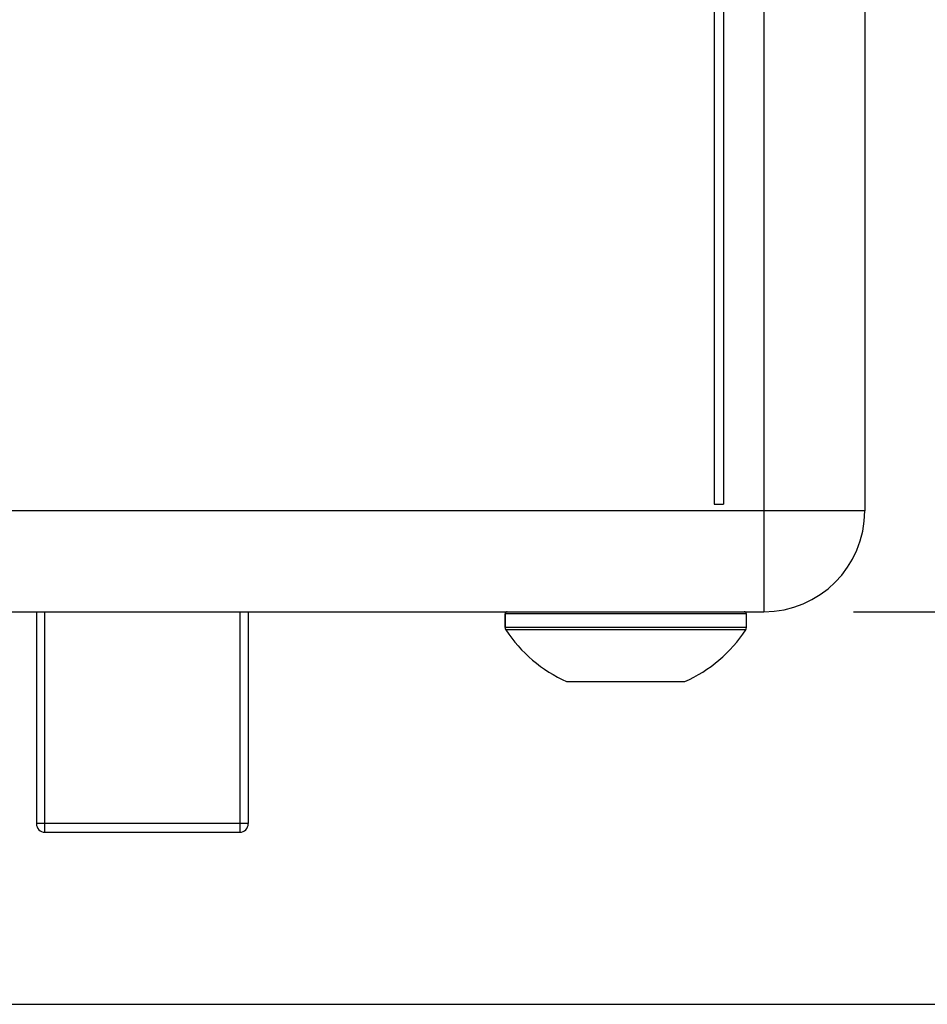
# Model space of a CAD drawing. Header units: inches. Extents: x 0 to 34, y 0 to 22.
# Tile 34 of 106: x 9.119 to 9.752, y 10.246 to 10.933. Entities that reach past the tile are written whole.
import ezdxf

# ---------------------------------------------------------------- set-up
doc = ezdxf.new("R2010")
doc.units = ezdxf.units.IN
doc.header["$LTSCALE"] = 1.87
doc.header["$MEASUREMENT"] = 0
doc.layers.get('0').update_dxf_attribs({"linetype": 'CONTINUOUS'})
doc.layers.add('02___PRT_ALL_AXES', color=7, linetype='CONTINUOUS')
doc.layers.add('DIMENSIONS', color=7, linetype='CONTINUOUS')
doc.styles.get("Standard").update_dxf_attribs({"font": 'txt', "width": 0.8})
doc.dimstyles.new('DIMSTYLE_2', dxfattribs={"dimtxt": 0.125, "dimasz": 0.18, "dimexe": 0.125, "dimexo": 0.0625, "dimgap": 0.0625, "dimtad": 0, "dimtih": 1, "dimtoh": 1, "dimlfac": 1.333333, "dimzin": 4, "dimdsep": 46, "dimtxsty": 'STANDARD', "dimblk": '_FILLED', "dimblk1": '_FILLED', "dimblk2": '_FILLED', "dimcen": 0.09, "dimadec": 0, "dimazin": 0, "dimtfac": 1, "dimtofl": 0, "dimtmove": 0, "dimatfit": 3, "dimldrblk": '_FILLED', "dimfxl": 1, "dimtolj": 1, "dimtzin": 4, "dimarcsym": 0})

# ---------------------------------------------------------------- blocks, each defined once
blk = doc.blocks.new('_FILLED')
at = {"color": 0, "linetype": 'BYBLOCK'}
blk.add_solid([(0, 0), (-1, 0.1736), (-1, -0.1736)], dxfattribs=at)
blk = doc.blocks.new('*D37')
at = {"layer": 'DIMENSIONS', "color": 2, "linetype": 'CONTINUOUS'}
for p, q in [((9.70023, 18.3952), (11.13332, 18.3952)), ((11.00832, 18.3952), (11.00832, 13.94348)), ((11.00832, 10.5202), (11.00832, 13.69348)), ((9.70023, 10.5202), (11.13332, 10.5202))]:
    blk.add_line(p, q, dxfattribs=at)
at = {"layer": 'DIMENSIONS', "color": 2, "linetype": 'CONTINUOUS', "xscale": 0.18, "yscale": 0.18, "zscale": 0.18}
for p, rotation in [((11.00832, 18.3952), 90), ((11.00832, 10.5202), 270)]:
    blk.add_blockref('_FILLED', p, dxfattribs=dict(at, rotation=rotation))
at = {"layer": 'DIMENSIONS', "color": 2, "linetype": 'CONTINUOUS', "insert": (11.00832, 13.88098), "char_height": 0.125, "width": 1.325, "attachment_point": 2, "line_spacing_factor": 0.9}
blk.add_mtext('10.50{\\Ftxt.shx;\\W1.000000;\\H0.125000; }[266.7]', dxfattribs=at)
blk = doc.blocks.new('*D38')
at = {"layer": 'DIMENSIONS', "color": 2, "linetype": 'CONTINUOUS'}
for p, q in [((7.86668, 18.6577), (12.25022, 18.6577)), ((12.12522, 18.6577), (12.12522, 14.57708)), ((12.12522, 10.24645), (12.12522, 14.32708)), ((8.76285, 10.24645), (12.25022, 10.24645))]:
    blk.add_line(p, q, dxfattribs=at)
at = {"layer": 'DIMENSIONS', "color": 2, "linetype": 'CONTINUOUS', "xscale": 0.18, "yscale": 0.18, "zscale": 0.18}
for p, rotation in [((12.12522, 18.6577), 90), ((12.12522, 10.24645), 270)]:
    blk.add_blockref('_FILLED', p, dxfattribs=dict(at, rotation=rotation))
at = {"layer": 'DIMENSIONS', "color": 2, "linetype": 'CONTINUOUS', "insert": (12.12522, 14.51458), "char_height": 0.125, "width": 1.525, "attachment_point": 2, "line_spacing_factor": 0.9}
blk.add_mtext('(11.21{\\Ftxt.shx;\\W1.000000;\\H0.125000; }[284.9])', dxfattribs=at)

msp = doc.modelspace()

# ---------------------------------------------------------------- linework, layer by layer
at = {"color": 9, "linetype": 'CONTINUOUS'}
for p, q in [((9.63773, 18.3952), (9.63773, 10.5202)), ((9.70804, 10.59051), (3.26809, 10.59051)), ((9.13641, 10.36645), (9.13641, 10.5202)), ((9.27216, 10.5202), (9.27216, 10.36645)), ((9.62554, 10.51873), (9.45723, 10.51873)), ((9.62554, 10.50915), (9.45723, 10.50915)), ((9.62505, 10.50752), (9.45773, 10.50752)), ((9.27816, 10.37245), (9.13041, 10.37245))]:
    msp.add_line(p, q, dxfattribs=at)
at = {"color": 7, "linetype": 'CONTINUOUS'}
for p, q in [((9.6096, 18.3202), (9.6096, 10.5952)), ((9.70804, 18.32489), (9.70804, 10.59051)), ((9.60312, 10.9471), (9.60312, 10.5952)), ((9.60312, 10.5952), (9.6096, 10.5952)), ((3.3384, 10.5202), (9.63773, 10.5202)), ((9.13041, 10.5202), (9.13041, 10.37245)), ((9.13903, 10.51983), (9.13453, 10.51983)), ((9.27816, 10.5202), (9.27816, 10.37245)), ((9.45723, 10.51873), (9.45723, 10.50915)), ((9.13641, 10.36645), (9.27216, 10.36645))]:
    msp.add_line(p, q, dxfattribs=at)
for centre, radius, start, end in [((9.63773, 10.59051), 0.07031, 270, 360), ((9.45871, 10.51873), 0.00148, 90, 180), ((9.62407, 10.51873), 0.00148, 0, 90), ((9.46019, 10.50915), 0.00295, 180, 213.55731), ((9.54139, 10.56302), 0.10039, 213.55731, 245.75037), ((9.54139, 10.56302), 0.10039, 294.24963, 326.44269), ((9.62259, 10.50915), 0.00295, 326.44269, 360), ((9.13641, 10.37245), 0.006, 180, 270), ((9.27216, 10.37245), 0.006, 270, 360)]:
    msp.add_arc(centre, radius, start, end, dxfattribs=at)
at = {"layer": '02___PRT_ALL_AXES', "color": 7, "linetype": 'CONTINUOUS'}
for p, q in [((9.45723, 10.50915), (9.45723, 10.51873)), ((9.62554, 10.50915), (9.62554, 10.51873)), ((9.50016, 10.47148), (9.58262, 10.47148))]:
    msp.add_line(p, q, dxfattribs=at)
for start, end in [(213.55731, 245.75037), (294.24963, 326.44269)]:
    msp.add_arc((9.54139, 10.56302), 0.10039, start, end, dxfattribs=at)

# ---------------------------------------------------------------- dimensions: what is measured, and where the dimension line sits
at = {"layer": 'DIMENSIONS', "color": 2, "linetype": 'CONTINUOUS'}
dim = msp.add_linear_dim(base=(12.125219, 18.657702), p1=(8.700354, 10.246453), p2=(7.804184, 18.657702), angle=90, text='(<>)', dimstyle='DIMSTYLE_2', dxfattribs=at)
dim.commit()
dim.dimension.update_dxf_attribs({"geometry": '*D38', "text_midpoint": (12.125219, 14.452077), "dimtype": 160})
dim = msp.add_linear_dim(base=(11.00832, 18.3952), p1=(9.63773, 10.5202), p2=(9.63773, 18.3952), angle=90, dimstyle='DIMSTYLE_2', dxfattribs=at)
dim.commit()
dim.dimension.update_dxf_attribs({"geometry": '*D37', "text_midpoint": (11.00832, 13.81848), "dimtype": 160})

doc.saveas('drawing.dxf')
